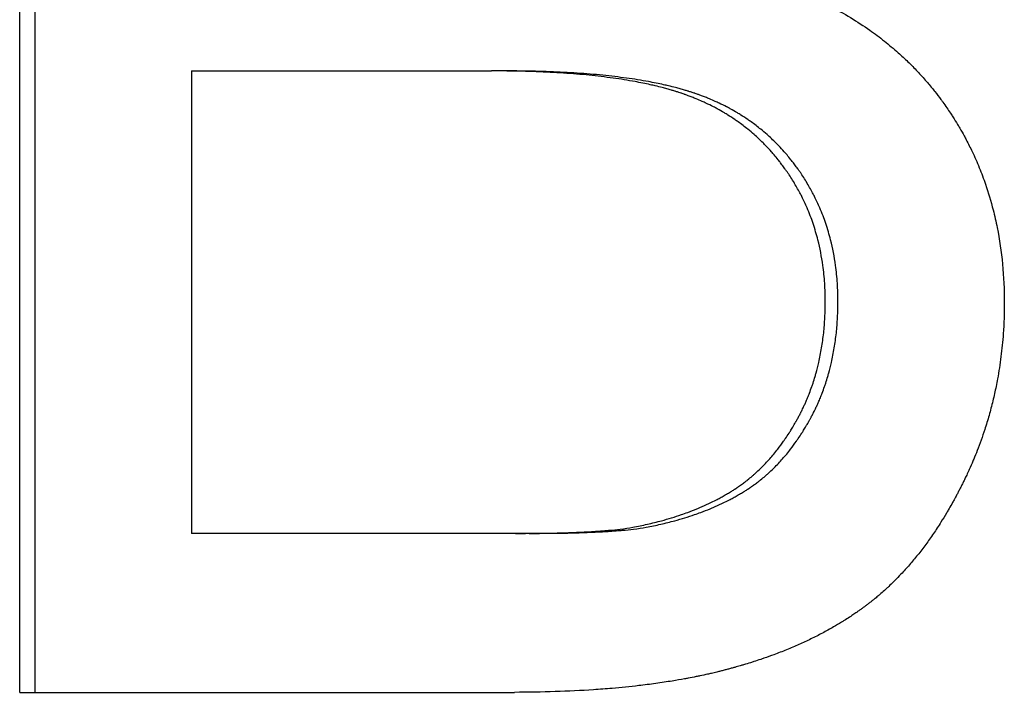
# Paper-space layout 'Layout1' of a CAD drawing. Extents: x -4.37 to 4.38, y -0.26 to 8.56.
# Tile 3 of 14: x -0.77 to -0.59, y 4.22 to 4.34. Entities that reach past the tile are written whole.
import ezdxf

# ---------------------------------------------------------------- set-up
doc = ezdxf.new("R2010")
doc.units = 0
doc.header["$MEASUREMENT"] = 0
doc.layers.get('0').update_dxf_attribs({"linetype": 'CONTINUOUS'})

psp = doc.layouts.get("Layout1")

# ---------------------------------------------------------------- linework, layer by layer
for p, q in [((-0.76655, 4.22388), (-0.76655, 4.46388)), ((-0.73593, 4.33474), (-0.73593, 4.25224)), ((-0.73593, 4.33474), (-0.68237, 4.33474)), ((-0.67989, 4.33474), (-0.68237, 4.33474)), ((-0.67812, 4.25224), (-0.73593, 4.25224)), ((-0.67566, 4.25224), (-0.67812, 4.25224)), ((-0.76655, 4.22388), (-0.67829, 4.22388))]:
    psp.add_line(p, q)
psp.add_open_spline([(-0.76377, 4.22388), (-0.76377, 4.30388), (-0.76377, 4.38388), (-0.76377, 4.46388)], degree=3)
for points, knots in [([(-0.63512, 4.35157), (-0.63275, 4.35086), (-0.63047, 4.35006), (-0.62828, 4.34918), (-0.62609, 4.34831), (-0.62399, 4.34735), (-0.62198, 4.3463), (-0.61947, 4.345), (-0.61711, 4.34357), (-0.61489, 4.342), (-0.61445, 4.34169), (-0.61401, 4.34137), (-0.61357, 4.34105), (-0.61271, 4.3404), (-0.61187, 4.33974), (-0.61105, 4.33905), (-0.61064, 4.3387), (-0.61023, 4.33835), (-0.60984, 4.338), (-0.60924, 4.33747), (-0.60866, 4.33693), (-0.60808, 4.33637), (-0.60751, 4.33582), (-0.60695, 4.33525), (-0.60641, 4.33467), (-0.60586, 4.33409), (-0.60533, 4.3335), (-0.60481, 4.3329), (-0.60464, 4.3327), (-0.60447, 4.3325), (-0.6043, 4.3323), (-0.60404, 4.33199), (-0.60379, 4.33169), (-0.60354, 4.33138), (-0.60346, 4.33127), (-0.60338, 4.33117), (-0.60329, 4.33106), (-0.60292, 4.3306), (-0.60256, 4.33012), (-0.60221, 4.32964), (-0.60209, 4.32948), (-0.60197, 4.32932), (-0.60185, 4.32916), (-0.60162, 4.32883), (-0.60139, 4.32851), (-0.60117, 4.32818), (-0.60094, 4.32786), (-0.60072, 4.32753), (-0.6005, 4.3272), (-0.60035, 4.32698), (-0.60021, 4.32676), (-0.60007, 4.32654), (-0.59978, 4.32609), (-0.59951, 4.32565), (-0.59923, 4.3252), (-0.5991, 4.32497), (-0.59897, 4.32475), (-0.59883, 4.32452), (-0.59857, 4.32407), (-0.59831, 4.32361), (-0.59806, 4.32315), (-0.59793, 4.32292), (-0.59781, 4.32269), (-0.59769, 4.32246), (-0.59732, 4.32176), (-0.59697, 4.32106), (-0.59663, 4.32035), (-0.59641, 4.31988), (-0.59619, 4.3194), (-0.59598, 4.31893), (-0.59555, 4.31797), (-0.59516, 4.317), (-0.59479, 4.31601), (-0.5946, 4.31552), (-0.59442, 4.31502), (-0.59425, 4.31452), (-0.59373, 4.31303), (-0.59328, 4.3115), (-0.59288, 4.30994), (-0.59261, 4.30891), (-0.59238, 4.30786), (-0.59217, 4.30679), (-0.59174, 4.30466), (-0.59142, 4.30248), (-0.59121, 4.30025), (-0.591, 4.29802), (-0.59089, 4.29573), (-0.59089, 4.2934)], [0, 0, 0, 0, 0.166667, 0.166667, 0.166667, 0.333333, 0.333333, 0.333333, 0.541667, 0.541667, 0.541667, 0.583333, 0.583333, 0.583333, 0.666667, 0.666667, 0.666667, 0.708333, 0.708333, 0.708333, 0.770833, 0.770833, 0.770833, 0.833333, 0.833333, 0.833333, 0.895833, 0.895833, 0.895833, 0.916667, 0.916667, 0.916667, 0.947917, 0.947917, 0.947917, 0.958333, 0.958333, 0.958333, 1.005208, 1.005208, 1.005208, 1.020833, 1.020833, 1.020833, 1.052083, 1.052083, 1.052083, 1.083333, 1.083333, 1.083333, 1.104167, 1.104167, 1.104167, 1.145833, 1.145833, 1.145833, 1.166667, 1.166667, 1.166667, 1.208333, 1.208333, 1.208333, 1.229167, 1.229167, 1.229167, 1.291667, 1.291667, 1.291667, 1.333333, 1.333333, 1.333333, 1.416667, 1.416667, 1.416667, 1.458333, 1.458333, 1.458333, 1.583333, 1.583333, 1.583333, 1.666667, 1.666667, 1.666667, 1.833333, 1.833333, 1.833333, 2, 2, 2, 2]), ([(-0.62283, 4.29358), (-0.62283, 4.29469), (-0.62287, 4.29579), (-0.62294, 4.29686), (-0.62301, 4.29794), (-0.62312, 4.299), (-0.62326, 4.30004), (-0.62348, 4.3016), (-0.62377, 4.30312), (-0.62415, 4.3046), (-0.62427, 4.30509), (-0.62441, 4.30558), (-0.62455, 4.30606), (-0.62484, 4.30703), (-0.62516, 4.30798), (-0.62551, 4.30891), (-0.62569, 4.30938), (-0.62588, 4.30984), (-0.62608, 4.3103), (-0.62637, 4.31098), (-0.62669, 4.31166), (-0.62702, 4.31232), (-0.62713, 4.31255), (-0.62725, 4.31277), (-0.62736, 4.31299), (-0.62771, 4.31364), (-0.62808, 4.31429), (-0.62847, 4.31493), (-0.62853, 4.31504), (-0.6286, 4.31514), (-0.62866, 4.31525), (-0.62886, 4.31556), (-0.62906, 4.31588), (-0.62927, 4.31619), (-0.62937, 4.31635), (-0.62948, 4.3165), (-0.62959, 4.31666), (-0.62969, 4.31681), (-0.6298, 4.31697), (-0.62991, 4.31712), (-0.62994, 4.31717), (-0.62998, 4.31722), (-0.63002, 4.31727), (-0.6302, 4.31753), (-0.63038, 4.31778), (-0.63057, 4.31802), (-0.63072, 4.31822), (-0.63087, 4.31842), (-0.63102, 4.31861), (-0.6311, 4.31871), (-0.63118, 4.31881), (-0.63125, 4.3189), (-0.63148, 4.31919), (-0.63172, 4.31948), (-0.63196, 4.31976), (-0.63212, 4.31994), (-0.63228, 4.32013), (-0.63244, 4.32031), (-0.63276, 4.32068), (-0.63309, 4.32103), (-0.63343, 4.32138), (-0.6336, 4.32156), (-0.63377, 4.32173), (-0.63394, 4.32191), (-0.63446, 4.32242), (-0.63499, 4.32292), (-0.63553, 4.3234), (-0.6359, 4.32372), (-0.63627, 4.32403), (-0.63664, 4.32433), (-0.63721, 4.32479), (-0.63779, 4.32523), (-0.63838, 4.32566), (-0.63858, 4.3258), (-0.63878, 4.32594), (-0.63898, 4.32607), (-0.63938, 4.32635), (-0.63979, 4.32661), (-0.64021, 4.32687), (-0.64041, 4.327), (-0.64062, 4.32713), (-0.64083, 4.32726), (-0.64126, 4.32751), (-0.64168, 4.32775), (-0.64212, 4.32799), (-0.64234, 4.32811), (-0.64255, 4.32822), (-0.64277, 4.32834), (-0.64322, 4.32856), (-0.64366, 4.32879), (-0.64412, 4.329), (-0.64434, 4.32911), (-0.64457, 4.32921), (-0.6448, 4.32931), (-0.64515, 4.32947), (-0.6455, 4.32962), (-0.64585, 4.32976), (-0.64597, 4.32981), (-0.64609, 4.32986), (-0.6462, 4.32991), (-0.64644, 4.33), (-0.64668, 4.3301), (-0.64692, 4.33019), (-0.64704, 4.33023), (-0.64716, 4.33028), (-0.64728, 4.33032), (-0.64746, 4.33039), (-0.64764, 4.33046), (-0.64783, 4.33052), (-0.64789, 4.33054), (-0.64795, 4.33057), (-0.64801, 4.33059), (-0.64813, 4.33063), (-0.64825, 4.33067), (-0.64838, 4.33071), (-0.64844, 4.33074), (-0.6485, 4.33076), (-0.64856, 4.33078), (-0.64869, 4.33082), (-0.64881, 4.33086), (-0.64894, 4.3309), (-0.64913, 4.33096), (-0.64932, 4.33102), (-0.64951, 4.33108), (-0.64957, 4.3311), (-0.64964, 4.33112), (-0.6497, 4.33114), (-0.64989, 4.3312), (-0.65009, 4.33126), (-0.65029, 4.33132), (-0.65042, 4.33136), (-0.65055, 4.3314), (-0.65068, 4.33143), (-0.65095, 4.33151), (-0.65122, 4.33158), (-0.65149, 4.33166), (-0.65163, 4.33169), (-0.65177, 4.33173), (-0.65191, 4.33177), (-0.65232, 4.33187), (-0.65274, 4.33198), (-0.65317, 4.33208), (-0.65346, 4.33215), (-0.65375, 4.33222), (-0.65405, 4.33228), (-0.65493, 4.33248), (-0.65584, 4.33266), (-0.65678, 4.33284), (-0.65741, 4.33295), (-0.65805, 4.33306), (-0.6587, 4.33317), (-0.66001, 4.33338), (-0.66137, 4.33356), (-0.66279, 4.33373), (-0.6635, 4.33382), (-0.66422, 4.33389), (-0.66496, 4.33397), (-0.66643, 4.33412), (-0.66795, 4.33424), (-0.66953, 4.33435), (-0.67032, 4.3344), (-0.67112, 4.33445), (-0.67194, 4.33449), (-0.67357, 4.33457), (-0.67525, 4.33463), (-0.67699, 4.33468), (-0.67873, 4.33472), (-0.68052, 4.33474), (-0.68237, 4.33474)], [0, 0, 0, 0, 0.125, 0.125, 0.125, 0.25, 0.25, 0.25, 0.4375, 0.4375, 0.4375, 0.5, 0.5, 0.5, 0.625, 0.625, 0.625, 0.6875, 0.6875, 0.6875, 0.78125, 0.78125, 0.78125, 0.8125, 0.8125, 0.8125, 0.90625, 0.90625, 0.90625, 0.921875, 0.921875, 0.921875, 0.96875, 0.96875, 0.96875, 0.992188, 0.992188, 0.992188, 1.015625, 1.015625, 1.015625, 1.023438, 1.023438, 1.023438, 1.0625, 1.0625, 1.0625, 1.09375, 1.09375, 1.09375, 1.109375, 1.109375, 1.109375, 1.15625, 1.15625, 1.15625, 1.1875, 1.1875, 1.1875, 1.25, 1.25, 1.25, 1.28125, 1.28125, 1.28125, 1.375, 1.375, 1.375, 1.4375, 1.4375, 1.4375, 1.53125, 1.53125, 1.53125, 1.5625, 1.5625, 1.5625, 1.625, 1.625, 1.625, 1.65625, 1.65625, 1.65625, 1.71875, 1.71875, 1.71875, 1.75, 1.75, 1.75, 1.8125, 1.8125, 1.8125, 1.84375, 1.84375, 1.84375, 1.890625, 1.890625, 1.890625, 1.90625, 1.90625, 1.90625, 1.9375, 1.9375, 1.9375, 1.953125, 1.953125, 1.953125, 1.976562, 1.976562, 1.976562, 1.984375, 1.984375, 1.984375, 2, 2, 2, 2.007812, 2.007812, 2.007812, 2.023438, 2.023438, 2.023438, 2.046875, 2.046875, 2.046875, 2.054688, 2.054688, 2.054688, 2.078125, 2.078125, 2.078125, 2.09375, 2.09375, 2.09375, 2.125, 2.125, 2.125, 2.140625, 2.140625, 2.140625, 2.1875, 2.1875, 2.1875, 2.21875, 2.21875, 2.21875, 2.3125, 2.3125, 2.3125, 2.375, 2.375, 2.375, 2.5, 2.5, 2.5, 2.5625, 2.5625, 2.5625, 2.6875, 2.6875, 2.6875, 2.75, 2.75, 2.75, 2.875, 2.875, 2.875, 3, 3, 3, 3]), ([(-0.62057, 4.29358), (-0.62057, 4.29469), (-0.62061, 4.29579), (-0.62068, 4.29686), (-0.62075, 4.29794), (-0.62086, 4.299), (-0.621, 4.30004), (-0.62122, 4.3016), (-0.62151, 4.30312), (-0.62188, 4.3046), (-0.62201, 4.30509), (-0.62214, 4.30558), (-0.62228, 4.30606), (-0.62257, 4.30703), (-0.62289, 4.30798), (-0.62324, 4.30891), (-0.62342, 4.30938), (-0.62361, 4.30984), (-0.6238, 4.3103), (-0.6241, 4.31098), (-0.62441, 4.31166), (-0.62475, 4.31232), (-0.62486, 4.31255), (-0.62497, 4.31277), (-0.62509, 4.31299), (-0.62543, 4.31364), (-0.6258, 4.31429), (-0.62619, 4.31493), (-0.62625, 4.31504), (-0.62632, 4.31514), (-0.62638, 4.31525), (-0.62658, 4.31556), (-0.62678, 4.31588), (-0.62699, 4.31619), (-0.62709, 4.31635), (-0.6272, 4.3165), (-0.6273, 4.31666), (-0.62741, 4.31681), (-0.62751, 4.31697), (-0.62762, 4.31712), (-0.62766, 4.31717), (-0.62769, 4.31722), (-0.62773, 4.31727), (-0.62791, 4.31753), (-0.6281, 4.31778), (-0.62828, 4.31802), (-0.62843, 4.31822), (-0.62858, 4.31842), (-0.62873, 4.31861), (-0.62881, 4.31871), (-0.62888, 4.31881), (-0.62896, 4.3189), (-0.62919, 4.31919), (-0.62943, 4.31948), (-0.62966, 4.31976), (-0.62982, 4.31994), (-0.62998, 4.32013), (-0.63014, 4.32031), (-0.63047, 4.32068), (-0.6308, 4.32103), (-0.63113, 4.32138), (-0.6313, 4.32156), (-0.63147, 4.32173), (-0.63164, 4.32191), (-0.63216, 4.32242), (-0.63269, 4.32292), (-0.63323, 4.3234), (-0.63359, 4.32372), (-0.63396, 4.32403), (-0.63433, 4.32433), (-0.6349, 4.32479), (-0.63547, 4.32523), (-0.63607, 4.32566), (-0.63626, 4.3258), (-0.63646, 4.32594), (-0.63666, 4.32607), (-0.63706, 4.32635), (-0.63747, 4.32661), (-0.63788, 4.32687), (-0.63809, 4.327), (-0.6383, 4.32713), (-0.63851, 4.32726), (-0.63893, 4.32751), (-0.63936, 4.32775), (-0.63979, 4.32799), (-0.64, 4.32811), (-0.64022, 4.32822), (-0.64044, 4.32834), (-0.64088, 4.32856), (-0.64133, 4.32879), (-0.64178, 4.329), (-0.64201, 4.32911), (-0.64223, 4.32921), (-0.64246, 4.32931), (-0.64281, 4.32947), (-0.64315, 4.32962), (-0.64351, 4.32976), (-0.64362, 4.32981), (-0.64374, 4.32986), (-0.64386, 4.32991), (-0.64409, 4.33), (-0.64433, 4.3301), (-0.64457, 4.33019), (-0.64469, 4.33023), (-0.64481, 4.33028), (-0.64493, 4.33032), (-0.64511, 4.33039), (-0.64529, 4.33046), (-0.64547, 4.33052), (-0.64554, 4.33054), (-0.6456, 4.33057), (-0.64566, 4.33059), (-0.64578, 4.33063), (-0.6459, 4.33067), (-0.64602, 4.33071), (-0.64609, 4.33074), (-0.64615, 4.33076), (-0.64621, 4.33078), (-0.64633, 4.33082), (-0.64646, 4.33086), (-0.64658, 4.3309), (-0.64677, 4.33096), (-0.64696, 4.33102), (-0.64715, 4.33108), (-0.64722, 4.3311), (-0.64728, 4.33112), (-0.64734, 4.33114), (-0.64754, 4.3312), (-0.64773, 4.33126), (-0.64793, 4.33132), (-0.64806, 4.33136), (-0.64819, 4.3314), (-0.64832, 4.33143), (-0.64859, 4.33151), (-0.64886, 4.33158), (-0.64913, 4.33166), (-0.64927, 4.33169), (-0.6494, 4.33173), (-0.64954, 4.33177), (-0.64996, 4.33187), (-0.65038, 4.33198), (-0.6508, 4.33208), (-0.65109, 4.33215), (-0.65138, 4.33222), (-0.65167, 4.33228), (-0.65255, 4.33248), (-0.65346, 4.33266), (-0.6544, 4.33284), (-0.65502, 4.33295), (-0.65566, 4.33306), (-0.65631, 4.33317), (-0.65762, 4.33338), (-0.65897, 4.33356), (-0.66039, 4.33373), (-0.66109, 4.33382), (-0.66181, 4.33389), (-0.66254, 4.33397), (-0.66401, 4.33412), (-0.66553, 4.33424), (-0.6671, 4.33435), (-0.66789, 4.3344), (-0.66869, 4.33445), (-0.6695, 4.33449), (-0.67112, 4.33457), (-0.6728, 4.33463), (-0.67454, 4.33468), (-0.67627, 4.33472), (-0.67806, 4.33474), (-0.67989, 4.33474)], [0, 0, 0, 0, 0.125, 0.125, 0.125, 0.25, 0.25, 0.25, 0.4375, 0.4375, 0.4375, 0.5, 0.5, 0.5, 0.625, 0.625, 0.625, 0.6875, 0.6875, 0.6875, 0.78125, 0.78125, 0.78125, 0.8125, 0.8125, 0.8125, 0.90625, 0.90625, 0.90625, 0.921875, 0.921875, 0.921875, 0.96875, 0.96875, 0.96875, 0.992188, 0.992188, 0.992188, 1.015625, 1.015625, 1.015625, 1.023438, 1.023438, 1.023438, 1.0625, 1.0625, 1.0625, 1.09375, 1.09375, 1.09375, 1.109375, 1.109375, 1.109375, 1.15625, 1.15625, 1.15625, 1.1875, 1.1875, 1.1875, 1.25, 1.25, 1.25, 1.28125, 1.28125, 1.28125, 1.375, 1.375, 1.375, 1.4375, 1.4375, 1.4375, 1.53125, 1.53125, 1.53125, 1.5625, 1.5625, 1.5625, 1.625, 1.625, 1.625, 1.65625, 1.65625, 1.65625, 1.71875, 1.71875, 1.71875, 1.75, 1.75, 1.75, 1.8125, 1.8125, 1.8125, 1.84375, 1.84375, 1.84375, 1.890625, 1.890625, 1.890625, 1.90625, 1.90625, 1.90625, 1.9375, 1.9375, 1.9375, 1.953125, 1.953125, 1.953125, 1.976562, 1.976562, 1.976562, 1.984375, 1.984375, 1.984375, 2, 2, 2, 2.007812, 2.007812, 2.007812, 2.023438, 2.023438, 2.023438, 2.046875, 2.046875, 2.046875, 2.054688, 2.054688, 2.054688, 2.078125, 2.078125, 2.078125, 2.09375, 2.09375, 2.09375, 2.125, 2.125, 2.125, 2.140625, 2.140625, 2.140625, 2.1875, 2.1875, 2.1875, 2.21875, 2.21875, 2.21875, 2.3125, 2.3125, 2.3125, 2.375, 2.375, 2.375, 2.5, 2.5, 2.5, 2.5625, 2.5625, 2.5625, 2.6875, 2.6875, 2.6875, 2.75, 2.75, 2.75, 2.875, 2.875, 2.875, 3, 3, 3, 3]), ([(-0.59089, 4.2934), (-0.59089, 4.29153), (-0.59096, 4.28968), (-0.59109, 4.28785), (-0.59118, 4.28648), (-0.59132, 4.28513), (-0.59149, 4.28378), (-0.59166, 4.28244), (-0.59186, 4.28111), (-0.5921, 4.27979), (-0.59218, 4.27935), (-0.59227, 4.27891), (-0.59236, 4.27847), (-0.59254, 4.2776), (-0.59273, 4.27673), (-0.59294, 4.27586), (-0.59304, 4.27543), (-0.59315, 4.275), (-0.59327, 4.27457), (-0.59349, 4.27371), (-0.59373, 4.27286), (-0.59399, 4.27201), (-0.59412, 4.27159), (-0.59425, 4.27117), (-0.59439, 4.27075), (-0.5946, 4.27012), (-0.59481, 4.26949), (-0.59503, 4.26886), (-0.59526, 4.26824), (-0.59549, 4.26762), (-0.59573, 4.267), (-0.59593, 4.26648), (-0.59614, 4.26597), (-0.59636, 4.26546), (-0.5964, 4.26536), (-0.59644, 4.26526), (-0.59649, 4.26515), (-0.5967, 4.26464), (-0.59692, 4.26413), (-0.59715, 4.26363), (-0.5972, 4.26353), (-0.59725, 4.26343), (-0.59729, 4.26333), (-0.59743, 4.26302), (-0.59757, 4.26272), (-0.59772, 4.26242), (-0.59781, 4.26222), (-0.59791, 4.26202), (-0.59801, 4.26182), (-0.59805, 4.26172), (-0.5981, 4.26162), (-0.59815, 4.26152), (-0.59825, 4.26132), (-0.59835, 4.26112), (-0.59845, 4.26092), (-0.5985, 4.26083), (-0.59855, 4.26073), (-0.59859, 4.26063), (-0.59869, 4.26043), (-0.59879, 4.26024), (-0.59889, 4.26004), (-0.59894, 4.25995), (-0.59899, 4.25985), (-0.59904, 4.25975), (-0.59914, 4.25956), (-0.59925, 4.25937), (-0.59935, 4.25918), (-0.5994, 4.25908), (-0.59945, 4.25899), (-0.5995, 4.25889), (-0.59965, 4.25861), (-0.59981, 4.25832), (-0.59996, 4.25804), (-0.60006, 4.25785), (-0.60017, 4.25767), (-0.60027, 4.25748), (-0.60048, 4.25711), (-0.60069, 4.25674), (-0.6009, 4.25638), (-0.60101, 4.2562), (-0.60111, 4.25602), (-0.60122, 4.25584), (-0.60154, 4.2553), (-0.60187, 4.25477), (-0.6022, 4.25425), (-0.60242, 4.2539), (-0.60264, 4.25355), (-0.60286, 4.25321), (-0.60331, 4.25253), (-0.60376, 4.25187), (-0.60422, 4.25122), (-0.60445, 4.25089), (-0.60468, 4.25057), (-0.60492, 4.25025), (-0.60539, 4.24962), (-0.60586, 4.249), (-0.60635, 4.24839), (-0.60659, 4.24809), (-0.60683, 4.24779), (-0.60708, 4.2475), (-0.60757, 4.24691), (-0.60806, 4.24633), (-0.60857, 4.24578), (-0.60882, 4.2455), (-0.60908, 4.24522), (-0.60933, 4.24495), (-0.60972, 4.24454), (-0.61011, 4.24414), (-0.6105, 4.24375), (-0.61063, 4.24362), (-0.61076, 4.24349), (-0.61089, 4.24336), (-0.61116, 4.24311), (-0.61142, 4.24285), (-0.61169, 4.2426), (-0.61183, 4.24248), (-0.61196, 4.24236), (-0.61209, 4.24223), (-0.61236, 4.24199), (-0.61264, 4.24175), (-0.61291, 4.24151), (-0.61305, 4.24139), (-0.61318, 4.24127), (-0.61332, 4.24116), (-0.61353, 4.24098), (-0.61373, 4.24081), (-0.61394, 4.24064), (-0.61401, 4.24058), (-0.61408, 4.24052), (-0.61415, 4.24047), (-0.61429, 4.24035), (-0.61443, 4.24024), (-0.61457, 4.24013), (-0.61464, 4.24007), (-0.61471, 4.24002), (-0.61478, 4.23996), (-0.61492, 4.23985), (-0.61506, 4.23974), (-0.6152, 4.23964), (-0.61527, 4.23958), (-0.61535, 4.23953), (-0.61542, 4.23947), (-0.61556, 4.23937), (-0.6157, 4.23926), (-0.61585, 4.23915), (-0.61592, 4.2391), (-0.61599, 4.23904), (-0.61606, 4.23899), (-0.61621, 4.23888), (-0.61635, 4.23878), (-0.6165, 4.23867), (-0.61657, 4.23862), (-0.61665, 4.23857), (-0.61672, 4.23852), (-0.61687, 4.23841), (-0.61702, 4.23831), (-0.61717, 4.2382), (-0.61724, 4.23815), (-0.61731, 4.2381), (-0.61739, 4.23805), (-0.61761, 4.23789), (-0.61784, 4.23774), (-0.61807, 4.23759), (-0.61822, 4.23749), (-0.61837, 4.23738), (-0.61852, 4.23728), (-0.61883, 4.23708), (-0.61914, 4.23689), (-0.61945, 4.23669), (-0.61961, 4.23659), (-0.61977, 4.23649), (-0.61992, 4.2364), (-0.6204, 4.23611), (-0.62088, 4.23582), (-0.62137, 4.23554), (-0.62169, 4.23535), (-0.62202, 4.23517), (-0.62235, 4.23498), (-0.62301, 4.23462), (-0.62368, 4.23426), (-0.62437, 4.23391), (-0.62471, 4.23374), (-0.62506, 4.23357), (-0.62541, 4.2334), (-0.62611, 4.23306), (-0.62682, 4.23273), (-0.62754, 4.23241), (-0.6279, 4.23224), (-0.62826, 4.23209), (-0.62863, 4.23193), (-0.62937, 4.23162), (-0.63011, 4.23131), (-0.63087, 4.23102), (-0.63125, 4.23087), (-0.63163, 4.23073), (-0.63202, 4.23058), (-0.63259, 4.23037), (-0.63318, 4.23016), (-0.63377, 4.22996), (-0.63397, 4.22989), (-0.63417, 4.22982), (-0.63436, 4.22975), (-0.63476, 4.22962), (-0.63516, 4.22949), (-0.63557, 4.22936), (-0.63577, 4.22929), (-0.63597, 4.22923), (-0.63617, 4.22916), (-0.63658, 4.22904), (-0.63699, 4.22891), (-0.6374, 4.22879), (-0.63761, 4.22873), (-0.63781, 4.22867), (-0.63802, 4.22861), (-0.63833, 4.22852), (-0.63865, 4.22843), (-0.63896, 4.22834), (-0.63907, 4.22831), (-0.63917, 4.22828), (-0.63928, 4.22825), (-0.63949, 4.22819), (-0.6397, 4.22814), (-0.63991, 4.22808), (-0.64002, 4.22805), (-0.64012, 4.22802), (-0.64023, 4.22799), (-0.64044, 4.22794), (-0.64066, 4.22788), (-0.64087, 4.22783), (-0.64098, 4.2278), (-0.64109, 4.22777), (-0.6412, 4.22774), (-0.64141, 4.22769), (-0.64163, 4.22763), (-0.64185, 4.22758), (-0.64195, 4.22755), (-0.64206, 4.22753), (-0.64217, 4.2275), (-0.6425, 4.22742), (-0.64283, 4.22734), (-0.64316, 4.22727), (-0.64339, 4.22722), (-0.64361, 4.22716), (-0.64383, 4.22711), (-0.64428, 4.22701), (-0.64473, 4.22692), (-0.64519, 4.22682), (-0.64542, 4.22677), (-0.64565, 4.22673), (-0.64587, 4.22668), (-0.64633, 4.22659), (-0.6468, 4.2265), (-0.64727, 4.22641), (-0.6475, 4.22636), (-0.64774, 4.22632), (-0.64797, 4.22628), (-0.64868, 4.22615), (-0.6494, 4.22602), (-0.65012, 4.2259), (-0.65061, 4.22582), (-0.65109, 4.22575), (-0.65159, 4.22567), (-0.65257, 4.22552), (-0.65357, 4.22538), (-0.65459, 4.22525), (-0.6551, 4.22519), (-0.65561, 4.22513), (-0.65612, 4.22507), (-0.65767, 4.22488), (-0.65926, 4.22472), (-0.66088, 4.22458), (-0.66196, 4.22449), (-0.66306, 4.22441), (-0.66417, 4.22433), (-0.66639, 4.22418), (-0.66868, 4.22407), (-0.67104, 4.224), (-0.67339, 4.22392), (-0.67581, 4.22388), (-0.67829, 4.22388)], [0, 0, 0, 0, 0.166667, 0.166667, 0.166667, 0.291667, 0.291667, 0.291667, 0.416667, 0.416667, 0.416667, 0.458333, 0.458333, 0.458333, 0.541667, 0.541667, 0.541667, 0.583333, 0.583333, 0.583333, 0.666667, 0.666667, 0.666667, 0.708333, 0.708333, 0.708333, 0.770833, 0.770833, 0.770833, 0.833333, 0.833333, 0.833333, 0.885417, 0.885417, 0.885417, 0.895833, 0.895833, 0.895833, 0.947917, 0.947917, 0.947917, 0.958333, 0.958333, 0.958333, 0.989583, 0.989583, 0.989583, 1.010417, 1.010417, 1.010417, 1.020833, 1.020833, 1.020833, 1.041667, 1.041667, 1.041667, 1.052083, 1.052083, 1.052083, 1.072917, 1.072917, 1.072917, 1.083333, 1.083333, 1.083333, 1.104167, 1.104167, 1.104167, 1.114583, 1.114583, 1.114583, 1.145833, 1.145833, 1.145833, 1.166667, 1.166667, 1.166667, 1.208333, 1.208333, 1.208333, 1.229167, 1.229167, 1.229167, 1.291667, 1.291667, 1.291667, 1.333333, 1.333333, 1.333333, 1.416667, 1.416667, 1.416667, 1.458333, 1.458333, 1.458333, 1.541667, 1.541667, 1.541667, 1.583333, 1.583333, 1.583333, 1.666667, 1.666667, 1.666667, 1.708333, 1.708333, 1.708333, 1.770833, 1.770833, 1.770833, 1.791667, 1.791667, 1.791667, 1.833333, 1.833333, 1.833333, 1.854167, 1.854167, 1.854167, 1.895833, 1.895833, 1.895833, 1.916667, 1.916667, 1.916667, 1.947917, 1.947917, 1.947917, 1.958333, 1.958333, 1.958333, 1.979167, 1.979167, 1.979167, 1.989583, 1.989583, 1.989583, 2.010417, 2.010417, 2.010417, 2.020833, 2.020833, 2.020833, 2.041667, 2.041667, 2.041667, 2.052083, 2.052083, 2.052083, 2.072917, 2.072917, 2.072917, 2.083333, 2.083333, 2.083333, 2.104167, 2.104167, 2.104167, 2.114583, 2.114583, 2.114583, 2.145833, 2.145833, 2.145833, 2.166667, 2.166667, 2.166667, 2.208333, 2.208333, 2.208333, 2.229167, 2.229167, 2.229167, 2.291667, 2.291667, 2.291667, 2.333333, 2.333333, 2.333333, 2.416667, 2.416667, 2.416667, 2.458333, 2.458333, 2.458333, 2.541667, 2.541667, 2.541667, 2.583333, 2.583333, 2.583333, 2.666667, 2.666667, 2.666667, 2.708333, 2.708333, 2.708333, 2.770833, 2.770833, 2.770833, 2.791667, 2.791667, 2.791667, 2.833333, 2.833333, 2.833333, 2.854167, 2.854167, 2.854167, 2.895833, 2.895833, 2.895833, 2.916667, 2.916667, 2.916667, 2.947917, 2.947917, 2.947917, 2.958333, 2.958333, 2.958333, 2.979167, 2.979167, 2.979167, 2.989583, 2.989583, 2.989583, 3.010417, 3.010417, 3.010417, 3.020833, 3.020833, 3.020833, 3.041667, 3.041667, 3.041667, 3.052083, 3.052083, 3.052083, 3.083333, 3.083333, 3.083333, 3.104167, 3.104167, 3.104167, 3.145833, 3.145833, 3.145833, 3.166667, 3.166667, 3.166667, 3.208333, 3.208333, 3.208333, 3.229167, 3.229167, 3.229167, 3.291667, 3.291667, 3.291667, 3.333333, 3.333333, 3.333333, 3.416667, 3.416667, 3.416667, 3.458333, 3.458333, 3.458333, 3.583333, 3.583333, 3.583333, 3.666667, 3.666667, 3.666667, 3.833333, 3.833333, 3.833333, 4, 4, 4, 4]), ([(-0.65717, 4.25334), (-0.65629, 4.2535), (-0.65542, 4.25368), (-0.65456, 4.25388), (-0.65371, 4.25407), (-0.65288, 4.25428), (-0.65206, 4.2545), (-0.65084, 4.25483), (-0.64965, 4.2552), (-0.64851, 4.25559), (-0.64813, 4.25572), (-0.64775, 4.25585), (-0.64738, 4.25599), (-0.64682, 4.25619), (-0.64627, 4.25641), (-0.64573, 4.25663), (-0.64555, 4.2567), (-0.64537, 4.25678), (-0.6452, 4.25685), (-0.64467, 4.25708), (-0.64414, 4.25731), (-0.64363, 4.25755), (-0.64329, 4.25771), (-0.64296, 4.25788), (-0.64262, 4.25804), (-0.64246, 4.25813), (-0.64229, 4.25821), (-0.64213, 4.2583), (-0.64188, 4.25842), (-0.64164, 4.25855), (-0.6414, 4.25869), (-0.64116, 4.25882), (-0.64092, 4.25895), (-0.64069, 4.25909), (-0.64061, 4.25913), (-0.64053, 4.25918), (-0.64045, 4.25922), (-0.64022, 4.25936), (-0.63999, 4.2595), (-0.63976, 4.25964), (-0.63972, 4.25966), (-0.63968, 4.25969), (-0.63965, 4.25971), (-0.63946, 4.25983), (-0.63927, 4.25994), (-0.63908, 4.26007), (-0.63904, 4.26009), (-0.63901, 4.26011), (-0.63897, 4.26014), (-0.63886, 4.26021), (-0.63875, 4.26028), (-0.63864, 4.26036), (-0.63856, 4.26041), (-0.63849, 4.26046), (-0.63841, 4.26051), (-0.63838, 4.26053), (-0.63834, 4.26056), (-0.6383, 4.26059), (-0.6382, 4.26066), (-0.63809, 4.26074), (-0.63798, 4.26082), (-0.6379, 4.26087), (-0.63783, 4.26092), (-0.63776, 4.26097), (-0.63754, 4.26113), (-0.63733, 4.26129), (-0.63712, 4.26145), (-0.63697, 4.26156), (-0.63683, 4.26167), (-0.63669, 4.26178), (-0.63641, 4.26201), (-0.63614, 4.26224), (-0.63586, 4.26247), (-0.63573, 4.26259), (-0.63559, 4.26271), (-0.63546, 4.26283), (-0.63505, 4.26319), (-0.63465, 4.26356), (-0.63426, 4.26394), (-0.634, 4.2642), (-0.63375, 4.26446), (-0.63349, 4.26473), (-0.63299, 4.26526), (-0.63249, 4.26582), (-0.63201, 4.2664), (-0.63177, 4.26669), (-0.63154, 4.26698), (-0.6313, 4.26728), (-0.63095, 4.26773), (-0.63061, 4.26819), (-0.63028, 4.26867), (-0.63016, 4.26883), (-0.63005, 4.26899), (-0.62994, 4.26915), (-0.62972, 4.26947), (-0.62951, 4.2698), (-0.62929, 4.27013), (-0.62919, 4.2703), (-0.62908, 4.27046), (-0.62898, 4.27063), (-0.62882, 4.27089), (-0.62866, 4.27114), (-0.62851, 4.2714), (-0.62846, 4.27149), (-0.62841, 4.27158), (-0.62836, 4.27167), (-0.62828, 4.2718), (-0.62821, 4.27193), (-0.62813, 4.27206), (-0.62811, 4.27211), (-0.62808, 4.27215), (-0.62806, 4.27219), (-0.62801, 4.27228), (-0.62796, 4.27237), (-0.62791, 4.27246), (-0.62788, 4.27251), (-0.62786, 4.27255), (-0.62783, 4.2726), (-0.62778, 4.27269), (-0.62773, 4.27278), (-0.62769, 4.27287), (-0.62766, 4.27291), (-0.62764, 4.27296), (-0.62761, 4.273), (-0.62756, 4.27309), (-0.62751, 4.27318), (-0.62747, 4.27328), (-0.62744, 4.27332), (-0.62742, 4.27337), (-0.62739, 4.27341), (-0.62735, 4.2735), (-0.6273, 4.2736), (-0.62725, 4.27369), (-0.62723, 4.27373), (-0.62721, 4.27378), (-0.62718, 4.27383), (-0.62713, 4.27392), (-0.62709, 4.27401), (-0.62704, 4.2741), (-0.62702, 4.27415), (-0.627, 4.2742), (-0.62697, 4.27424), (-0.62691, 4.27438), (-0.62684, 4.27452), (-0.62677, 4.27466), (-0.62673, 4.27476), (-0.62668, 4.27485), (-0.62664, 4.27495), (-0.62655, 4.27513), (-0.62647, 4.27532), (-0.62638, 4.27551), (-0.62634, 4.27561), (-0.6263, 4.2757), (-0.62626, 4.2758), (-0.62613, 4.27609), (-0.62601, 4.27637), (-0.62589, 4.27666), (-0.62581, 4.27686), (-0.62574, 4.27705), (-0.62566, 4.27725), (-0.62551, 4.27764), (-0.62537, 4.27803), (-0.62523, 4.27843), (-0.62516, 4.27863), (-0.62509, 4.27883), (-0.62502, 4.27903), (-0.62489, 4.27943), (-0.62476, 4.27984), (-0.62464, 4.28025), (-0.62458, 4.28045), (-0.62453, 4.28066), (-0.62447, 4.28086), (-0.6243, 4.28148), (-0.62414, 4.28211), (-0.62399, 4.28274), (-0.6239, 4.28316), (-0.62381, 4.28359), (-0.62372, 4.28402), (-0.62355, 4.28488), (-0.62341, 4.28576), (-0.62329, 4.28665), (-0.62323, 4.28709), (-0.62317, 4.28754), (-0.62312, 4.28799), (-0.62303, 4.28889), (-0.62296, 4.28981), (-0.62291, 4.29074), (-0.62286, 4.29167), (-0.62283, 4.29262), (-0.62283, 4.29358)], [0, 0, 0, 0, 0.125, 0.125, 0.125, 0.25, 0.25, 0.25, 0.4375, 0.4375, 0.4375, 0.5, 0.5, 0.5, 0.59375, 0.59375, 0.59375, 0.625, 0.625, 0.625, 0.71875, 0.71875, 0.71875, 0.78125, 0.78125, 0.78125, 0.8125, 0.8125, 0.8125, 0.859375, 0.859375, 0.859375, 0.90625, 0.90625, 0.90625, 0.921875, 0.921875, 0.921875, 0.96875, 0.96875, 0.96875, 0.976562, 0.976562, 0.976562, 1.015625, 1.015625, 1.015625, 1.023438, 1.023438, 1.023438, 1.046875, 1.046875, 1.046875, 1.0625, 1.0625, 1.0625, 1.070312, 1.070312, 1.070312, 1.09375, 1.09375, 1.09375, 1.109375, 1.109375, 1.109375, 1.15625, 1.15625, 1.15625, 1.1875, 1.1875, 1.1875, 1.25, 1.25, 1.25, 1.28125, 1.28125, 1.28125, 1.375, 1.375, 1.375, 1.4375, 1.4375, 1.4375, 1.5625, 1.5625, 1.5625, 1.625, 1.625, 1.625, 1.71875, 1.71875, 1.71875, 1.75, 1.75, 1.75, 1.8125, 1.8125, 1.8125, 1.84375, 1.84375, 1.84375, 1.890625, 1.890625, 1.890625, 1.90625, 1.90625, 1.90625, 1.929688, 1.929688, 1.929688, 1.9375, 1.9375, 1.9375, 1.953125, 1.953125, 1.953125, 1.960938, 1.960938, 1.960938, 1.976562, 1.976562, 1.976562, 1.984375, 1.984375, 1.984375, 2, 2, 2, 2.007812, 2.007812, 2.007812, 2.023438, 2.023438, 2.023438, 2.03125, 2.03125, 2.03125, 2.046875, 2.046875, 2.046875, 2.054688, 2.054688, 2.054688, 2.078125, 2.078125, 2.078125, 2.09375, 2.09375, 2.09375, 2.125, 2.125, 2.125, 2.140625, 2.140625, 2.140625, 2.1875, 2.1875, 2.1875, 2.21875, 2.21875, 2.21875, 2.28125, 2.28125, 2.28125, 2.3125, 2.3125, 2.3125, 2.375, 2.375, 2.375, 2.40625, 2.40625, 2.40625, 2.5, 2.5, 2.5, 2.5625, 2.5625, 2.5625, 2.6875, 2.6875, 2.6875, 2.75, 2.75, 2.75, 2.875, 2.875, 2.875, 3, 3, 3, 3]), ([(-0.65479, 4.25334), (-0.6539, 4.2535), (-0.65304, 4.25368), (-0.65219, 4.25388), (-0.65134, 4.25407), (-0.65051, 4.25428), (-0.64969, 4.2545), (-0.64847, 4.25483), (-0.64729, 4.2552), (-0.64615, 4.25559), (-0.64577, 4.25572), (-0.6454, 4.25585), (-0.64503, 4.25599), (-0.64447, 4.25619), (-0.64392, 4.25641), (-0.64339, 4.25663), (-0.64321, 4.2567), (-0.64303, 4.25678), (-0.64286, 4.25685), (-0.64233, 4.25708), (-0.64181, 4.25731), (-0.6413, 4.25755), (-0.64096, 4.25771), (-0.64062, 4.25788), (-0.64029, 4.25804), (-0.64013, 4.25813), (-0.63996, 4.25821), (-0.6398, 4.2583), (-0.63956, 4.25842), (-0.63931, 4.25855), (-0.63907, 4.25869), (-0.63883, 4.25882), (-0.6386, 4.25895), (-0.63836, 4.25909), (-0.63828, 4.25913), (-0.63821, 4.25918), (-0.63813, 4.25922), (-0.6379, 4.25936), (-0.63767, 4.2595), (-0.63744, 4.25964), (-0.6374, 4.25966), (-0.63736, 4.25969), (-0.63732, 4.25971), (-0.63714, 4.25983), (-0.63695, 4.25994), (-0.63676, 4.26007), (-0.63672, 4.26009), (-0.63669, 4.26011), (-0.63665, 4.26014), (-0.63654, 4.26021), (-0.63643, 4.26028), (-0.63632, 4.26036), (-0.63624, 4.26041), (-0.63617, 4.26046), (-0.6361, 4.26051), (-0.63606, 4.26053), (-0.63603, 4.26056), (-0.63599, 4.26059), (-0.63588, 4.26066), (-0.63577, 4.26074), (-0.63566, 4.26082), (-0.63559, 4.26087), (-0.63552, 4.26092), (-0.63545, 4.26097), (-0.63523, 4.26113), (-0.63502, 4.26129), (-0.6348, 4.26145), (-0.63466, 4.26156), (-0.63452, 4.26167), (-0.63438, 4.26178), (-0.6341, 4.26201), (-0.63383, 4.26224), (-0.63356, 4.26247), (-0.63342, 4.26259), (-0.63328, 4.26271), (-0.63315, 4.26283), (-0.63275, 4.26319), (-0.63235, 4.26356), (-0.63196, 4.26394), (-0.6317, 4.2642), (-0.63145, 4.26446), (-0.63119, 4.26473), (-0.63069, 4.26526), (-0.6302, 4.26582), (-0.62972, 4.2664), (-0.62948, 4.26669), (-0.62924, 4.26698), (-0.62901, 4.26728), (-0.62866, 4.26773), (-0.62832, 4.26819), (-0.62799, 4.26867), (-0.62788, 4.26883), (-0.62777, 4.26899), (-0.62766, 4.26915), (-0.62744, 4.26947), (-0.62722, 4.2698), (-0.62701, 4.27013), (-0.6269, 4.2703), (-0.6268, 4.27046), (-0.62669, 4.27063), (-0.62654, 4.27089), (-0.62638, 4.27114), (-0.62623, 4.2714), (-0.62618, 4.27149), (-0.62613, 4.27158), (-0.62608, 4.27167), (-0.626, 4.2718), (-0.62593, 4.27193), (-0.62585, 4.27206), (-0.62583, 4.27211), (-0.6258, 4.27215), (-0.62578, 4.27219), (-0.62573, 4.27228), (-0.62568, 4.27237), (-0.62563, 4.27246), (-0.6256, 4.27251), (-0.62558, 4.27255), (-0.62555, 4.2726), (-0.62551, 4.27269), (-0.62546, 4.27278), (-0.62541, 4.27287), (-0.62538, 4.27291), (-0.62536, 4.27296), (-0.62533, 4.273), (-0.62529, 4.27309), (-0.62524, 4.27318), (-0.62519, 4.27328), (-0.62517, 4.27332), (-0.62514, 4.27337), (-0.62512, 4.27341), (-0.62507, 4.2735), (-0.62502, 4.2736), (-0.62498, 4.27369), (-0.62495, 4.27373), (-0.62493, 4.27378), (-0.62491, 4.27383), (-0.62486, 4.27392), (-0.62481, 4.27401), (-0.62477, 4.2741), (-0.62474, 4.27415), (-0.62472, 4.2742), (-0.6247, 4.27424), (-0.62463, 4.27438), (-0.62456, 4.27452), (-0.6245, 4.27466), (-0.62445, 4.27476), (-0.62441, 4.27485), (-0.62437, 4.27495), (-0.62428, 4.27513), (-0.62419, 4.27532), (-0.62411, 4.27551), (-0.62407, 4.27561), (-0.62402, 4.2757), (-0.62398, 4.2758), (-0.62386, 4.27609), (-0.62374, 4.27637), (-0.62362, 4.27666), (-0.62354, 4.27686), (-0.62347, 4.27705), (-0.62339, 4.27725), (-0.62324, 4.27764), (-0.6231, 4.27803), (-0.62296, 4.27843), (-0.62289, 4.27863), (-0.62282, 4.27883), (-0.62276, 4.27903), (-0.62262, 4.27943), (-0.6225, 4.27984), (-0.62238, 4.28025), (-0.62232, 4.28045), (-0.62226, 4.28066), (-0.6222, 4.28086), (-0.62203, 4.28148), (-0.62187, 4.28211), (-0.62173, 4.28274), (-0.62163, 4.28316), (-0.62154, 4.28359), (-0.62146, 4.28402), (-0.62129, 4.28488), (-0.62115, 4.28576), (-0.62103, 4.28665), (-0.62097, 4.28709), (-0.62091, 4.28754), (-0.62086, 4.28799), (-0.62077, 4.28889), (-0.62069, 4.28981), (-0.62065, 4.29074), (-0.6206, 4.29167), (-0.62057, 4.29262), (-0.62057, 4.29358)], [0, 0, 0, 0, 0.125, 0.125, 0.125, 0.25, 0.25, 0.25, 0.4375, 0.4375, 0.4375, 0.5, 0.5, 0.5, 0.59375, 0.59375, 0.59375, 0.625, 0.625, 0.625, 0.71875, 0.71875, 0.71875, 0.78125, 0.78125, 0.78125, 0.8125, 0.8125, 0.8125, 0.859375, 0.859375, 0.859375, 0.90625, 0.90625, 0.90625, 0.921875, 0.921875, 0.921875, 0.96875, 0.96875, 0.96875, 0.976562, 0.976562, 0.976562, 1.015625, 1.015625, 1.015625, 1.023438, 1.023438, 1.023438, 1.046875, 1.046875, 1.046875, 1.0625, 1.0625, 1.0625, 1.070312, 1.070312, 1.070312, 1.09375, 1.09375, 1.09375, 1.109375, 1.109375, 1.109375, 1.15625, 1.15625, 1.15625, 1.1875, 1.1875, 1.1875, 1.25, 1.25, 1.25, 1.28125, 1.28125, 1.28125, 1.375, 1.375, 1.375, 1.4375, 1.4375, 1.4375, 1.5625, 1.5625, 1.5625, 1.625, 1.625, 1.625, 1.71875, 1.71875, 1.71875, 1.75, 1.75, 1.75, 1.8125, 1.8125, 1.8125, 1.84375, 1.84375, 1.84375, 1.890625, 1.890625, 1.890625, 1.90625, 1.90625, 1.90625, 1.929688, 1.929688, 1.929688, 1.9375, 1.9375, 1.9375, 1.953125, 1.953125, 1.953125, 1.960938, 1.960938, 1.960938, 1.976562, 1.976562, 1.976562, 1.984375, 1.984375, 1.984375, 2, 2, 2, 2.007812, 2.007812, 2.007812, 2.023438, 2.023438, 2.023438, 2.03125, 2.03125, 2.03125, 2.046875, 2.046875, 2.046875, 2.054688, 2.054688, 2.054688, 2.078125, 2.078125, 2.078125, 2.09375, 2.09375, 2.09375, 2.125, 2.125, 2.125, 2.140625, 2.140625, 2.140625, 2.1875, 2.1875, 2.1875, 2.21875, 2.21875, 2.21875, 2.28125, 2.28125, 2.28125, 2.3125, 2.3125, 2.3125, 2.375, 2.375, 2.375, 2.40625, 2.40625, 2.40625, 2.5, 2.5, 2.5, 2.5625, 2.5625, 2.5625, 2.6875, 2.6875, 2.6875, 2.75, 2.75, 2.75, 2.875, 2.875, 2.875, 3, 3, 3, 3]), ([(-0.67812, 4.25224), (-0.67646, 4.25224), (-0.67489, 4.25225), (-0.6734, 4.25227), (-0.67302, 4.25227), (-0.67266, 4.25228), (-0.67229, 4.25229), (-0.67157, 4.2523), (-0.67086, 4.25231), (-0.67018, 4.25233), (-0.66984, 4.25234), (-0.6695, 4.25235), (-0.66917, 4.25236), (-0.6685, 4.25238), (-0.66786, 4.2524), (-0.66724, 4.25243), (-0.66693, 4.25244), (-0.66662, 4.25246), (-0.66632, 4.25247), (-0.66572, 4.2525), (-0.66514, 4.25253), (-0.66457, 4.25256), (-0.66429, 4.25258), (-0.66402, 4.25259), (-0.66375, 4.25261), (-0.66321, 4.25265), (-0.66269, 4.25269), (-0.66219, 4.25273), (-0.66194, 4.25275), (-0.66169, 4.25277), (-0.66145, 4.25279), (-0.66073, 4.25285), (-0.66006, 4.25292), (-0.65943, 4.253), (-0.6586, 4.2531), (-0.65785, 4.25321), (-0.65717, 4.25334)], [0, 0, 0, 0, 0.166667, 0.166667, 0.166667, 0.208333, 0.208333, 0.208333, 0.291667, 0.291667, 0.291667, 0.333333, 0.333333, 0.333333, 0.416667, 0.416667, 0.416667, 0.458333, 0.458333, 0.458333, 0.541667, 0.541667, 0.541667, 0.583333, 0.583333, 0.583333, 0.666667, 0.666667, 0.666667, 0.708333, 0.708333, 0.708333, 0.833333, 0.833333, 0.833333, 1, 1, 1, 1]), ([(-0.67566, 4.25224), (-0.67401, 4.25224), (-0.67244, 4.25225), (-0.67095, 4.25227), (-0.67058, 4.25227), (-0.67022, 4.25228), (-0.66985, 4.25229), (-0.66913, 4.2523), (-0.66843, 4.25231), (-0.66775, 4.25233), (-0.66741, 4.25234), (-0.66707, 4.25235), (-0.66674, 4.25236), (-0.66608, 4.25238), (-0.66544, 4.2524), (-0.66482, 4.25243), (-0.66451, 4.25244), (-0.6642, 4.25246), (-0.6639, 4.25247), (-0.6633, 4.2525), (-0.66272, 4.25253), (-0.66216, 4.25256), (-0.66188, 4.25258), (-0.66161, 4.25259), (-0.66134, 4.25261), (-0.6608, 4.25265), (-0.66028, 4.25269), (-0.65978, 4.25273), (-0.65953, 4.25275), (-0.65929, 4.25277), (-0.65905, 4.25279), (-0.65834, 4.25285), (-0.65767, 4.25292), (-0.65704, 4.253), (-0.65621, 4.2531), (-0.65546, 4.25321), (-0.65479, 4.25334)], [0, 0, 0, 0, 0.166667, 0.166667, 0.166667, 0.208333, 0.208333, 0.208333, 0.291667, 0.291667, 0.291667, 0.333333, 0.333333, 0.333333, 0.416667, 0.416667, 0.416667, 0.458333, 0.458333, 0.458333, 0.541667, 0.541667, 0.541667, 0.583333, 0.583333, 0.583333, 0.666667, 0.666667, 0.666667, 0.708333, 0.708333, 0.708333, 0.833333, 0.833333, 0.833333, 1, 1, 1, 1])]:
    psp.add_open_spline(points, degree=3, knots=knots)

doc.saveas('drawing.dxf')
